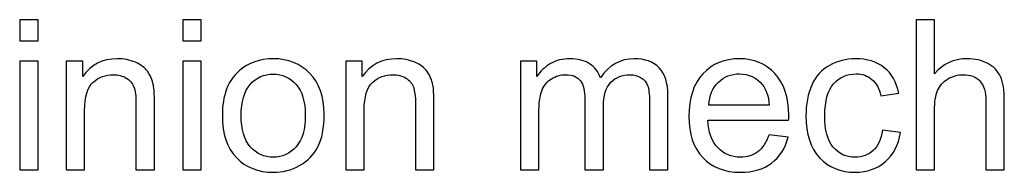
# Model space of a CAD drawing. Header units: millimetres. Extents: x -658 to -175, y -157 to 178.
# Tile 32 of 41: x -301.49 to -271.64, y 60.05 to 64.66. Entities that reach past the tile are written whole.
import ezdxf

# ---------------------------------------------------------------- set-up
doc = ezdxf.new("R2010")
doc.units = ezdxf.units.MM
doc.header["$MEASUREMENT"] = 0
doc.layers.add('Layer 1', color=7, linetype='Continuous')

msp = doc.modelspace()

# ---------------------------------------------------------------- linework, layer by layer
at = {"layer": 'Layer 1', "color": 250}
for points, knots in [([(-301.4942, 64.0267), (-301.4942, 64.0267), (-301.4942, 64.6617), (-301.4942, 64.6617), (-301.4942, 64.6617), (-301.4942, 64.6617), (-300.9354, 64.6617), (-300.9354, 64.6617), (-300.9354, 64.6617), (-300.9354, 64.6617), (-300.9354, 64.0267), (-300.9354, 64.0267), (-300.9354, 64.0267), (-300.9354, 64.0267), (-301.4942, 64.0267), (-301.4942, 64.0267)], [0, 0, 0, 0, 0.2, 0.2, 0.2, 0.2, 0.4, 0.4, 0.4, 0.4, 0.6, 0.6, 0.6, 0.6, 1, 1, 1, 1]), ([(-296.5519, 64.0267), (-296.5519, 64.0267), (-296.5519, 64.6617), (-296.5519, 64.6617), (-296.5519, 64.6617), (-296.5519, 64.6617), (-295.9931, 64.6617), (-295.9931, 64.6617), (-295.9931, 64.6617), (-295.9931, 64.6617), (-295.9931, 64.0267), (-295.9931, 64.0267), (-295.9931, 64.0267), (-295.9931, 64.0267), (-296.5519, 64.0267), (-296.5519, 64.0267)], [0, 0, 0, 0, 0.2, 0.2, 0.2, 0.2, 0.4, 0.4, 0.4, 0.4, 0.6, 0.6, 0.6, 0.6, 1, 1, 1, 1]), ([(-274.3178, 60.1152), (-274.3178, 60.1152), (-274.3178, 64.6617), (-274.3178, 64.6617), (-274.3178, 64.6617), (-274.3178, 64.6617), (-273.759, 64.6617), (-273.759, 64.6617), (-273.759, 64.6617), (-273.759, 64.6617), (-273.759, 63.0256), (-273.759, 63.0256), (-273.759, 63.0256), (-273.4997, 63.3293), (-273.1727, 63.4806), (-272.7769, 63.4806), (-272.7769, 63.4806), (-272.5345, 63.4806), (-272.3239, 63.433), (-272.144, 63.3367), (-272.144, 63.3367), (-271.9652, 63.2404), (-271.8371, 63.1081), (-271.7599, 62.9388), (-271.7599, 62.9388), (-271.6826, 62.7695), (-271.6445, 62.5229), (-271.6445, 62.2011), (-271.6445, 62.2011), (-271.6445, 62.2011), (-271.6445, 60.1152), (-271.6445, 60.1152), (-271.6445, 60.1152), (-271.6445, 60.1152), (-272.2033, 60.1152), (-272.2033, 60.1152), (-272.2033, 60.1152), (-272.2033, 60.1152), (-272.2033, 62.199), (-272.2033, 62.199), (-272.2033, 62.199), (-272.2033, 62.4774), (-272.2636, 62.6806), (-272.3832, 62.8076), (-272.3832, 62.8076), (-272.5039, 62.9346), (-272.6732, 62.9981), (-272.8933, 62.9981), (-272.8933, 62.9981), (-273.0574, 62.9981), (-273.2119, 62.9557), (-273.3569, 62.87), (-273.3569, 62.87), (-273.5018, 62.7843), (-273.6045, 62.6679), (-273.6669, 62.5208), (-273.6669, 62.5208), (-273.7283, 62.3747), (-273.759, 62.1726), (-273.759, 61.9143), (-273.759, 61.9143), (-273.759, 61.9143), (-273.759, 60.1152), (-273.759, 60.1152), (-273.759, 60.1152), (-273.759, 60.1152), (-274.3178, 60.1152), (-274.3178, 60.1152)], [0, 0, 0, 0, 0.0555556, 0.0555556, 0.0555556, 0.0555556, 0.1111111, 0.1111111, 0.1111111, 0.1111111, 0.1666667, 0.1666667, 0.1666667, 0.1666667, 0.2222222, 0.2222222, 0.2222222, 0.2222222, 0.2777778, 0.2777778, 0.2777778, 0.2777778, 0.3333333, 0.3333333, 0.3333333, 0.3333333, 0.3888889, 0.3888889, 0.3888889, 0.3888889, 0.4444444, 0.4444444, 0.4444444, 0.4444444, 0.5, 0.5, 0.5, 0.5, 0.5555556, 0.5555556, 0.5555556, 0.5555556, 0.6111111, 0.6111111, 0.6111111, 0.6111111, 0.6666667, 0.6666667, 0.6666667, 0.6666667, 0.7222222, 0.7222222, 0.7222222, 0.7222222, 0.7777778, 0.7777778, 0.7777778, 0.7777778, 0.8333333, 0.8333333, 0.8333333, 0.8333333, 0.8888889, 0.8888889, 0.8888889, 0.8888889, 1, 1, 1, 1]), ([(-301.4942, 60.1152), (-301.4942, 60.1152), (-301.4942, 63.4108), (-301.4942, 63.4108), (-301.4942, 63.4108), (-301.4942, 63.4108), (-300.9354, 63.4108), (-300.9354, 63.4108), (-300.9354, 63.4108), (-300.9354, 63.4108), (-300.9354, 60.1152), (-300.9354, 60.1152), (-300.9354, 60.1152), (-300.9354, 60.1152), (-301.4942, 60.1152), (-301.4942, 60.1152)], [0, 0, 0, 0, 0.2, 0.2, 0.2, 0.2, 0.4, 0.4, 0.4, 0.4, 0.6, 0.6, 0.6, 0.6, 1, 1, 1, 1]), ([(-300.0835, 60.1152), (-300.0835, 60.1152), (-300.0835, 63.4108), (-300.0835, 63.4108), (-300.0835, 63.4108), (-300.0835, 63.4108), (-299.5819, 63.4108), (-299.5819, 63.4108), (-299.5819, 63.4108), (-299.5819, 63.4108), (-299.5819, 62.943), (-299.5819, 62.943), (-299.5819, 62.943), (-299.3406, 63.3018), (-298.9913, 63.4806), (-298.5352, 63.4806), (-298.5352, 63.4806), (-298.3362, 63.4806), (-298.1542, 63.4447), (-297.988, 63.3738), (-297.988, 63.3738), (-297.8219, 63.3028), (-297.697, 63.2087), (-297.6145, 63.0933), (-297.6145, 63.0933), (-297.5319, 62.9779), (-297.4737, 62.8404), (-297.4409, 62.6816), (-297.4409, 62.6816), (-297.4208, 62.5779), (-297.4102, 62.3969), (-297.4102, 62.1387), (-297.4102, 62.1387), (-297.4102, 62.1387), (-297.4102, 60.1152), (-297.4102, 60.1152), (-297.4102, 60.1152), (-297.4102, 60.1152), (-297.969, 60.1152), (-297.969, 60.1152), (-297.969, 60.1152), (-297.969, 60.1152), (-297.969, 62.1175), (-297.969, 62.1175), (-297.969, 62.1175), (-297.969, 62.3451), (-297.9902, 62.5155), (-298.0335, 62.6276), (-298.0335, 62.6276), (-298.0769, 62.7398), (-298.1542, 62.8298), (-298.2643, 62.8975), (-298.2643, 62.8975), (-298.3743, 62.9642), (-298.5045, 62.9981), (-298.6527, 62.9981), (-298.6527, 62.9981), (-298.8897, 62.9981), (-299.094, 62.9229), (-299.2665, 62.7716), (-299.2665, 62.7716), (-299.439, 62.6213), (-299.5247, 62.3345), (-299.5247, 61.9133), (-299.5247, 61.9133), (-299.5247, 61.9133), (-299.5247, 60.1152), (-299.5247, 60.1152), (-299.5247, 60.1152), (-299.5247, 60.1152), (-300.0835, 60.1152), (-300.0835, 60.1152)], [0, 0, 0, 0, 0.0526316, 0.0526316, 0.0526316, 0.0526316, 0.1052632, 0.1052632, 0.1052632, 0.1052632, 0.1578947, 0.1578947, 0.1578947, 0.1578947, 0.2105263, 0.2105263, 0.2105263, 0.2105263, 0.2631579, 0.2631579, 0.2631579, 0.2631579, 0.3157895, 0.3157895, 0.3157895, 0.3157895, 0.3684211, 0.3684211, 0.3684211, 0.3684211, 0.4210526, 0.4210526, 0.4210526, 0.4210526, 0.4736842, 0.4736842, 0.4736842, 0.4736842, 0.5263158, 0.5263158, 0.5263158, 0.5263158, 0.5789474, 0.5789474, 0.5789474, 0.5789474, 0.6315789, 0.6315789, 0.6315789, 0.6315789, 0.6842105, 0.6842105, 0.6842105, 0.6842105, 0.7368421, 0.7368421, 0.7368421, 0.7368421, 0.7894737, 0.7894737, 0.7894737, 0.7894737, 0.8421053, 0.8421053, 0.8421053, 0.8421053, 0.8947368, 0.8947368, 0.8947368, 0.8947368, 1, 1, 1, 1]), ([(-296.5519, 60.1152), (-296.5519, 60.1152), (-296.5519, 63.4108), (-296.5519, 63.4108), (-296.5519, 63.4108), (-296.5519, 63.4108), (-295.9931, 63.4108), (-295.9931, 63.4108), (-295.9931, 63.4108), (-295.9931, 63.4108), (-295.9931, 60.1152), (-295.9931, 60.1152), (-295.9931, 60.1152), (-295.9931, 60.1152), (-296.5519, 60.1152), (-296.5519, 60.1152)], [0, 0, 0, 0, 0.2, 0.2, 0.2, 0.2, 0.4, 0.4, 0.4, 0.4, 0.6, 0.6, 0.6, 0.6, 1, 1, 1, 1]), ([(-295.3508, 61.763), (-295.3508, 62.3715), (-295.1814, 62.8224), (-294.8417, 63.1155), (-294.8417, 63.1155), (-294.5591, 63.3589), (-294.2131, 63.4806), (-293.8056, 63.4806), (-293.8056, 63.4806), (-293.3537, 63.4806), (-292.9833, 63.3325), (-292.6954, 63.0362), (-292.6954, 63.0362), (-292.4086, 62.7409), (-292.2647, 62.3313), (-292.2647, 61.8096), (-292.2647, 61.8096), (-292.2647, 61.3862), (-292.3282, 61.0539), (-292.4552, 60.8116), (-292.4552, 60.8116), (-292.5822, 60.5692), (-292.7674, 60.3808), (-293.0108, 60.2464), (-293.0108, 60.2464), (-293.2532, 60.112), (-293.5188, 60.0454), (-293.8056, 60.0454), (-293.8056, 60.0454), (-294.267, 60.0454), (-294.6396, 60.1925), (-294.9243, 60.4877), (-294.9243, 60.4877), (-295.2089, 60.783), (-295.3508, 61.2084), (-295.3508, 61.763)], [0, 0, 0, 0, 0.1, 0.1, 0.1, 0.1, 0.2, 0.2, 0.2, 0.2, 0.3, 0.3, 0.3, 0.3, 0.4, 0.4, 0.4, 0.4, 0.5, 0.5, 0.5, 0.5, 0.6, 0.6, 0.6, 0.6, 0.7, 0.7, 0.7, 0.7, 0.8, 0.8, 0.8, 0.8, 1, 1, 1, 1]), ([(-291.6096, 60.1152), (-291.6096, 60.1152), (-291.6096, 63.4108), (-291.6096, 63.4108), (-291.6096, 63.4108), (-291.6096, 63.4108), (-291.108, 63.4108), (-291.108, 63.4108), (-291.108, 63.4108), (-291.108, 63.4108), (-291.108, 62.943), (-291.108, 62.943), (-291.108, 62.943), (-290.8667, 63.3018), (-290.5174, 63.4806), (-290.0613, 63.4806), (-290.0613, 63.4806), (-289.8623, 63.4806), (-289.6803, 63.4447), (-289.5141, 63.3738), (-289.5141, 63.3738), (-289.348, 63.3028), (-289.2231, 63.2087), (-289.1406, 63.0933), (-289.1406, 63.0933), (-289.058, 62.9779), (-288.9998, 62.8404), (-288.967, 62.6816), (-288.967, 62.6816), (-288.9469, 62.5779), (-288.9363, 62.3969), (-288.9363, 62.1387), (-288.9363, 62.1387), (-288.9363, 62.1387), (-288.9363, 60.1152), (-288.9363, 60.1152), (-288.9363, 60.1152), (-288.9363, 60.1152), (-289.4951, 60.1152), (-289.4951, 60.1152), (-289.4951, 60.1152), (-289.4951, 60.1152), (-289.4951, 62.1175), (-289.4951, 62.1175), (-289.4951, 62.1175), (-289.4951, 62.3451), (-289.5163, 62.5155), (-289.5596, 62.6276), (-289.5596, 62.6276), (-289.603, 62.7398), (-289.6803, 62.8298), (-289.7904, 62.8975), (-289.7904, 62.8975), (-289.9004, 62.9642), (-290.0306, 62.9981), (-290.1788, 62.9981), (-290.1788, 62.9981), (-290.4158, 62.9981), (-290.6201, 62.9229), (-290.7926, 62.7716), (-290.7926, 62.7716), (-290.9651, 62.6213), (-291.0508, 62.3345), (-291.0508, 61.9133), (-291.0508, 61.9133), (-291.0508, 61.9133), (-291.0508, 60.1152), (-291.0508, 60.1152), (-291.0508, 60.1152), (-291.0508, 60.1152), (-291.6096, 60.1152), (-291.6096, 60.1152)], [0, 0, 0, 0, 0.0526316, 0.0526316, 0.0526316, 0.0526316, 0.1052632, 0.1052632, 0.1052632, 0.1052632, 0.1578947, 0.1578947, 0.1578947, 0.1578947, 0.2105263, 0.2105263, 0.2105263, 0.2105263, 0.2631579, 0.2631579, 0.2631579, 0.2631579, 0.3157895, 0.3157895, 0.3157895, 0.3157895, 0.3684211, 0.3684211, 0.3684211, 0.3684211, 0.4210526, 0.4210526, 0.4210526, 0.4210526, 0.4736842, 0.4736842, 0.4736842, 0.4736842, 0.5263158, 0.5263158, 0.5263158, 0.5263158, 0.5789474, 0.5789474, 0.5789474, 0.5789474, 0.6315789, 0.6315789, 0.6315789, 0.6315789, 0.6842105, 0.6842105, 0.6842105, 0.6842105, 0.7368421, 0.7368421, 0.7368421, 0.7368421, 0.7894737, 0.7894737, 0.7894737, 0.7894737, 0.8421053, 0.8421053, 0.8421053, 0.8421053, 0.8947368, 0.8947368, 0.8947368, 0.8947368, 1, 1, 1, 1]), ([(-286.3138, 60.1152), (-286.3138, 60.1152), (-286.3138, 63.4108), (-286.3138, 63.4108), (-286.3138, 63.4108), (-286.3138, 63.4108), (-285.8122, 63.4108), (-285.8122, 63.4108), (-285.8122, 63.4108), (-285.8122, 63.4108), (-285.8122, 62.9451), (-285.8122, 62.9451), (-285.8122, 62.9451), (-285.7095, 63.106), (-285.5719, 63.2362), (-285.4005, 63.3335), (-285.4005, 63.3335), (-285.229, 63.432), (-285.0343, 63.4806), (-284.8152, 63.4806), (-284.8152, 63.4806), (-284.5718, 63.4806), (-284.3718, 63.4298), (-284.2162, 63.3293), (-284.2162, 63.3293), (-284.0607, 63.2277), (-283.9506, 63.087), (-283.8871, 62.9049), (-283.8871, 62.9049), (-283.6246, 63.2891), (-283.2849, 63.4806), (-282.8658, 63.4806), (-282.8658, 63.4806), (-282.5377, 63.4806), (-282.2848, 63.3907), (-282.1091, 63.2097), (-282.1091, 63.2097), (-281.9324, 63.0287), (-281.8435, 62.7504), (-281.8435, 62.3747), (-281.8435, 62.3747), (-281.8435, 62.3747), (-281.8435, 60.1152), (-281.8435, 60.1152), (-281.8435, 60.1152), (-281.8435, 60.1152), (-282.4023, 60.1152), (-282.4023, 60.1152), (-282.4023, 60.1152), (-282.4023, 60.1152), (-282.4023, 62.1895), (-282.4023, 62.1895), (-282.4023, 62.1895), (-282.4023, 62.4117), (-282.4213, 62.5726), (-282.4573, 62.671), (-282.4573, 62.671), (-282.4933, 62.7695), (-282.5589, 62.8478), (-282.6552, 62.9081), (-282.6552, 62.9081), (-282.7505, 62.9684), (-282.8626, 62.9981), (-282.9907, 62.9981), (-282.9907, 62.9981), (-283.2235, 62.9981), (-283.4161, 62.9208), (-283.5696, 62.7673), (-283.5696, 62.7673), (-283.723, 62.6128), (-283.7992, 62.3662), (-283.7992, 62.0276), (-283.7992, 62.0276), (-283.7992, 62.0276), (-283.7992, 60.1152), (-283.7992, 60.1152), (-283.7992, 60.1152), (-283.7992, 60.1152), (-284.358, 60.1152), (-284.358, 60.1152), (-284.358, 60.1152), (-284.358, 60.1152), (-284.358, 62.2541), (-284.358, 62.2541), (-284.358, 62.2541), (-284.358, 62.5017), (-284.4035, 62.688), (-284.4946, 62.8118), (-284.4946, 62.8118), (-284.5856, 62.9356), (-284.7348, 62.9981), (-284.9412, 62.9981), (-284.9412, 62.9981), (-285.0978, 62.9981), (-285.2428, 62.9568), (-285.3761, 62.8742), (-285.3761, 62.8742), (-285.5095, 62.7917), (-285.6058, 62.671), (-285.6661, 62.5112), (-285.6661, 62.5112), (-285.7254, 62.3525), (-285.755, 62.1228), (-285.755, 61.8233), (-285.755, 61.8233), (-285.755, 61.8233), (-285.755, 60.1152), (-285.755, 60.1152), (-285.755, 60.1152), (-285.755, 60.1152), (-286.3138, 60.1152), (-286.3138, 60.1152)], [0, 0, 0, 0, 0.0344828, 0.0344828, 0.0344828, 0.0344828, 0.0689655, 0.0689655, 0.0689655, 0.0689655, 0.1034483, 0.1034483, 0.1034483, 0.1034483, 0.137931, 0.137931, 0.137931, 0.137931, 0.1724138, 0.1724138, 0.1724138, 0.1724138, 0.2068966, 0.2068966, 0.2068966, 0.2068966, 0.2413793, 0.2413793, 0.2413793, 0.2413793, 0.2758621, 0.2758621, 0.2758621, 0.2758621, 0.3103448, 0.3103448, 0.3103448, 0.3103448, 0.3448276, 0.3448276, 0.3448276, 0.3448276, 0.3793103, 0.3793103, 0.3793103, 0.3793103, 0.4137931, 0.4137931, 0.4137931, 0.4137931, 0.4482759, 0.4482759, 0.4482759, 0.4482759, 0.4827586, 0.4827586, 0.4827586, 0.4827586, 0.5172414, 0.5172414, 0.5172414, 0.5172414, 0.5517241, 0.5517241, 0.5517241, 0.5517241, 0.5862069, 0.5862069, 0.5862069, 0.5862069, 0.6206897, 0.6206897, 0.6206897, 0.6206897, 0.6551724, 0.6551724, 0.6551724, 0.6551724, 0.6896552, 0.6896552, 0.6896552, 0.6896552, 0.7241379, 0.7241379, 0.7241379, 0.7241379, 0.7586207, 0.7586207, 0.7586207, 0.7586207, 0.7931034, 0.7931034, 0.7931034, 0.7931034, 0.8275862, 0.8275862, 0.8275862, 0.8275862, 0.862069, 0.862069, 0.862069, 0.862069, 0.8965517, 0.8965517, 0.8965517, 0.8965517, 0.9310345, 0.9310345, 0.9310345, 0.9310345, 1, 1, 1, 1]), ([(-278.7764, 61.182), (-278.7764, 61.182), (-278.1986, 61.1058), (-278.1986, 61.1058), (-278.1986, 61.1058), (-278.2886, 60.7703), (-278.4568, 60.5089), (-278.7024, 60.3237), (-278.7024, 60.3237), (-278.9479, 60.1385), (-279.2612, 60.0454), (-279.6432, 60.0454), (-279.6432, 60.0454), (-280.1237, 60.0454), (-280.5047, 60.1935), (-280.7862, 60.4898), (-280.7862, 60.4898), (-281.0677, 60.7851), (-281.2085, 61.201), (-281.2085, 61.7355), (-281.2085, 61.7355), (-281.2085, 62.2879), (-281.0666, 62.7176), (-280.782, 63.0224), (-280.782, 63.0224), (-280.4973, 63.3282), (-280.1279, 63.4806), (-279.6739, 63.4806), (-279.6739, 63.4806), (-279.2347, 63.4806), (-278.8759, 63.3314), (-278.5976, 63.0319), (-278.5976, 63.0319), (-278.3192, 62.7324), (-278.1796, 62.3112), (-278.1796, 61.7683), (-278.1796, 61.7683), (-278.1796, 61.7355), (-278.1806, 61.6857), (-278.1827, 61.6201), (-278.1827, 61.6201), (-278.1827, 61.6201), (-280.637, 61.6201), (-280.637, 61.6201), (-280.637, 61.6201), (-280.6158, 61.2592), (-280.5142, 60.982), (-280.3301, 60.7904), (-280.3301, 60.7904), (-280.147, 60.5989), (-279.9173, 60.5025), (-279.6432, 60.5025), (-279.6432, 60.5025), (-279.4389, 60.5025), (-279.2643, 60.5565), (-279.1204, 60.6645), (-279.1204, 60.6645), (-278.9754, 60.7724), (-278.8611, 60.9449), (-278.7764, 61.182)], [0, 0, 0, 0, 0.0625, 0.0625, 0.0625, 0.0625, 0.125, 0.125, 0.125, 0.125, 0.1875, 0.1875, 0.1875, 0.1875, 0.25, 0.25, 0.25, 0.25, 0.3125, 0.3125, 0.3125, 0.3125, 0.375, 0.375, 0.375, 0.375, 0.4375, 0.4375, 0.4375, 0.4375, 0.5, 0.5, 0.5, 0.5, 0.5625, 0.5625, 0.5625, 0.5625, 0.625, 0.625, 0.625, 0.625, 0.6875, 0.6875, 0.6875, 0.6875, 0.75, 0.75, 0.75, 0.75, 0.8125, 0.8125, 0.8125, 0.8125, 0.875, 0.875, 0.875, 0.875, 1, 1, 1, 1]), ([(-275.3401, 61.3217), (-275.3401, 61.3217), (-274.794, 61.2455), (-274.794, 61.2455), (-274.794, 61.2455), (-274.8543, 60.8698), (-275.0067, 60.5766), (-275.2533, 60.3639), (-275.2533, 60.3639), (-275.4999, 60.1512), (-275.8036, 60.0454), (-276.1624, 60.0454), (-276.1624, 60.0454), (-276.6122, 60.0454), (-276.9741, 60.1925), (-277.2472, 60.4867), (-277.2472, 60.4867), (-277.5213, 60.7809), (-277.6578, 61.2021), (-277.6578, 61.7503), (-277.6578, 61.7503), (-277.6578, 62.1059), (-277.5985, 62.416), (-277.4811, 62.6827), (-277.4811, 62.6827), (-277.3636, 62.9483), (-277.1847, 63.1483), (-276.9434, 63.2806), (-276.9434, 63.2806), (-276.7032, 63.414), (-276.4418, 63.4806), (-276.1582, 63.4806), (-276.1582, 63.4806), (-275.8015, 63.4806), (-275.5084, 63.3907), (-275.2819, 63.2097), (-275.2819, 63.2097), (-275.0543, 63.0287), (-274.9083, 62.7716), (-274.8448, 62.4393), (-274.8448, 62.4393), (-274.8448, 62.4393), (-275.3845, 62.3567), (-275.3845, 62.3567), (-275.3845, 62.3567), (-275.4364, 62.5779), (-275.5274, 62.7441), (-275.6597, 62.8562), (-275.6597, 62.8562), (-275.7909, 62.9674), (-275.9497, 63.0235), (-276.1359, 63.0235), (-276.1359, 63.0235), (-276.4175, 63.0235), (-276.6461, 62.9229), (-276.8228, 62.7218), (-276.8228, 62.7218), (-276.9985, 62.5197), (-277.0863, 62.2022), (-277.0863, 61.7662), (-277.0863, 61.7662), (-277.0863, 61.3238), (-277.0016, 61.0031), (-276.8323, 60.8031), (-276.8323, 60.8031), (-276.6619, 60.6031), (-276.4407, 60.5025), (-276.1688, 60.5025), (-276.1688, 60.5025), (-275.9486, 60.5025), (-275.7655, 60.5692), (-275.6195, 60.7036), (-275.6195, 60.7036), (-275.4724, 60.837), (-275.3792, 61.0433), (-275.3401, 61.3217)], [0, 0, 0, 0, 0.05, 0.05, 0.05, 0.05, 0.1, 0.1, 0.1, 0.1, 0.15, 0.15, 0.15, 0.15, 0.2, 0.2, 0.2, 0.2, 0.25, 0.25, 0.25, 0.25, 0.3, 0.3, 0.3, 0.3, 0.35, 0.35, 0.35, 0.35, 0.4, 0.4, 0.4, 0.4, 0.45, 0.45, 0.45, 0.45, 0.5, 0.5, 0.5, 0.5, 0.55, 0.55, 0.55, 0.55, 0.6, 0.6, 0.6, 0.6, 0.65, 0.65, 0.65, 0.65, 0.7, 0.7, 0.7, 0.7, 0.75, 0.75, 0.75, 0.75, 0.8, 0.8, 0.8, 0.8, 0.85, 0.85, 0.85, 0.85, 0.9, 0.9, 0.9, 0.9, 1, 1, 1, 1]), ([(-294.7793, 61.7619), (-294.7793, 61.3407), (-294.6872, 61.0254), (-294.503, 60.8169), (-294.503, 60.8169), (-294.3178, 60.6073), (-294.0861, 60.5025), (-293.8056, 60.5025), (-293.8056, 60.5025), (-293.5283, 60.5025), (-293.2976, 60.6073), (-293.1124, 60.8179), (-293.1124, 60.8179), (-292.9283, 61.0285), (-292.8362, 61.3492), (-292.8362, 61.7799), (-292.8362, 61.7799), (-292.8362, 62.1863), (-292.9293, 62.4943), (-293.1145, 62.7028), (-293.1145, 62.7028), (-293.2997, 62.9123), (-293.5304, 63.0171), (-293.8056, 63.0171), (-293.8056, 63.0171), (-294.0861, 63.0171), (-294.3178, 62.9134), (-294.503, 62.7049), (-294.503, 62.7049), (-294.6872, 62.4964), (-294.7793, 62.1821), (-294.7793, 61.7619)], [0, 0, 0, 0, 0.1111111, 0.1111111, 0.1111111, 0.1111111, 0.2222222, 0.2222222, 0.2222222, 0.2222222, 0.3333333, 0.3333333, 0.3333333, 0.3333333, 0.4444444, 0.4444444, 0.4444444, 0.4444444, 0.5555556, 0.5555556, 0.5555556, 0.5555556, 0.6666667, 0.6666667, 0.6666667, 0.6666667, 0.7777778, 0.7777778, 0.7777778, 0.7777778, 1, 1, 1, 1]), ([(-280.6052, 62.0773), (-280.6052, 62.0773), (-278.7701, 62.0773), (-278.7701, 62.0773), (-278.7701, 62.0773), (-278.7944, 62.3546), (-278.8653, 62.562), (-278.9807, 62.7007), (-278.9807, 62.7007), (-279.1574, 62.9155), (-279.3881, 63.0235), (-279.6707, 63.0235), (-279.6707, 63.0235), (-279.9268, 63.0235), (-280.1417, 62.9377), (-280.3163, 62.7663), (-280.3163, 62.7663), (-280.4899, 62.5948), (-280.5862, 62.3652), (-280.6052, 62.0773)], [0, 0, 0, 0, 0.1666667, 0.1666667, 0.1666667, 0.1666667, 0.3333333, 0.3333333, 0.3333333, 0.3333333, 0.5, 0.5, 0.5, 0.5, 0.6666667, 0.6666667, 0.6666667, 0.6666667, 1, 1, 1, 1])]:
    msp.add_open_spline(points, degree=3, knots=knots, dxfattribs=at)

doc.saveas('drawing.dxf')
